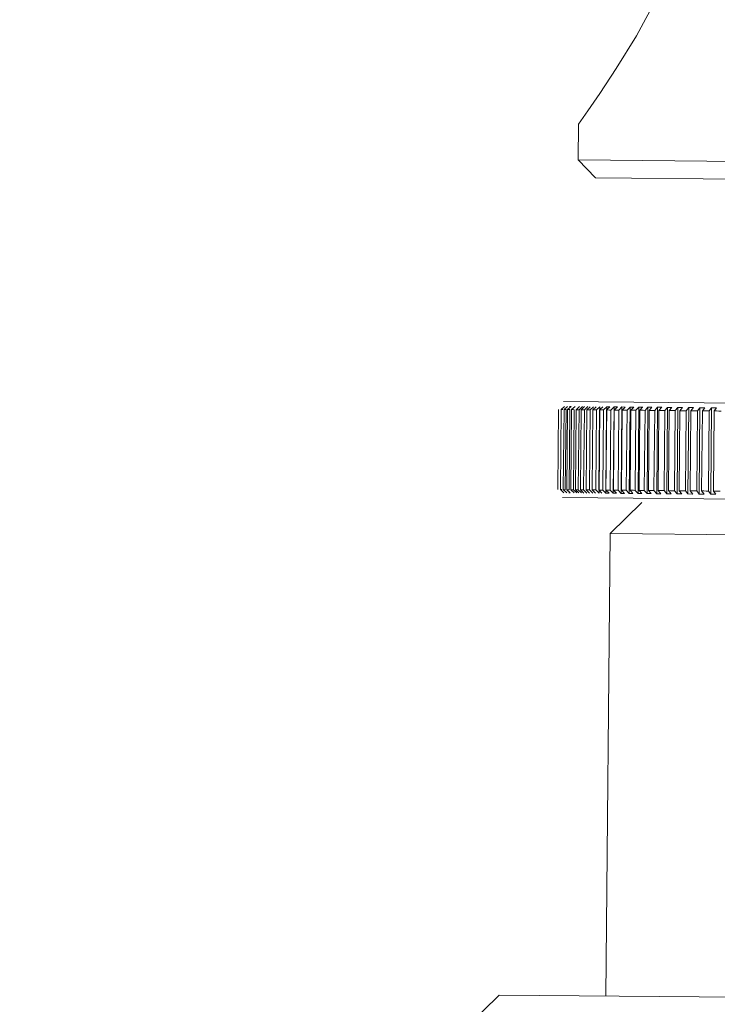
# Model space of a CAD drawing. Header units: millimetres. Extents: x 3925 to 5043, y -86 to 778.
# Tile 45 of 157: x 4458 to 4463, y 239 to 246. Entities that reach past the tile are written whole.
import ezdxf

# ---------------------------------------------------------------- set-up
doc = ezdxf.new("R2010")
doc.units = ezdxf.units.MM
doc.header["$LTSCALE"] = 46.255
doc.header["$PDMODE"] = 3
doc.header["$PDSIZE"] = 1
doc.layers.get('Defpoints').update_dxf_attribs({"linetype": 'CONTINUOUS'})
doc.layers.add('140-154101-01_RIGGDXF_DIMENSION', color=7, linetype='CONTINUOUS')
doc.layers.add('140-154101-0DXF_CONTINUOUS_LINE', color=7, linetype='CONTINUOUS')
doc.styles.add('SLDTEXTSTYLE0', font='arialbd.ttf', dxfattribs={"height": 5.5})
doc.dimstyles.new('SLDDIMSTYLE2', dxfattribs={"dimtxt": 5.650301, "dimasz": 4.572, "dimexe": 0, "dimexo": 0.0625, "dimgap": 1.412575, "dimtad": 0, "dimtih": 1, "dimtoh": 1, "dimlfac": 3.5, "dimrnd": 1e-09, "dimzin": 4, "dimdsep": 46, "dimtxsty": 'SLDTEXTSTYLE0', "dimsah": 1, "dimcen": 0.09, "dimadec": 0, "dimazin": 1, "dimtol": 1, "dimtp": 0.5, "dimtm": 0.5, "dimtfac": 1, "dimtdec": 1, "dimtofl": 0, "dimtmove": 0, "dimatfit": 3, "dimfxl": 1, "dimfrac": 2, "dimtolj": 1, "dimarcsym": 0})

# ---------------------------------------------------------------- blocks, each defined once
blk = doc.blocks.new('*D68')
at = {"layer": '140-154101-01_RIGGDXF_DIMENSION', "color": 0, "linetype": 'Continuous', "lineweight": -2}
for p, q in [((4484.3629, 271.4932), (4484.3629, 203.0116)), ((4477.961, 266.2147), (4477.961, 203.0116)), ((4473.961, 203.0116), (4426.4411, 203.0116)), ((4484.3629, 203.0116), (4477.961, 203.0116)), ((4488.3629, 203.0116), (4492.3629, 203.0116))]:
    blk.add_line(p, q, dxfattribs=at)
at = {"layer": '140-154101-01_RIGGDXF_DIMENSION', "color": 0, "linetype": 'Continuous'}
for points in [[(4473.961, 203.6783), (4473.961, 202.3449), (4477.961, 203.0116)], [(4488.3629, 203.6783), (4488.3629, 202.3449), (4484.3629, 203.0116)]]:
    blk.add_solid(points, dxfattribs=at)
at = {"layer": 'Defpoints', "color": 0, "linetype": 'Continuous'}
for p in [(4484.3629, 271.5557), (4477.961, 266.2772), (4477.961, 203.0116)]:
    blk.add_point(p, dxfattribs=at)
at = {"layer": '140-154101-01_RIGGDXF_DIMENSION', "color": 0, "linetype": 'Continuous', "insert": (4448.201, 207.9602), "char_height": 5.5, "attachment_point": 5, "style": 'SLDTEXTSTYLE0'}
blk.add_mtext('\\A1;25.61 [1.01]', dxfattribs=at)

msp = doc.modelspace()

# ---------------------------------------------------------------- linework, layer by layer
at = {"layer": '140-154101-0DXF_CONTINUOUS_LINE', "color": 7, "linetype": 'Continuous', "lineweight": 0}
for p, q in [((4462.138, 245.0829), (4462.1356, 244.8329)), ((4462.1356, 244.8329), (4468.1354, 244.7771)), ((4462.2595, 244.7067), (4462.1356, 244.8329)), ((4462.2595, 244.7067), (4468.0092, 244.6532)), ((4462.0332, 243.1337), (4468.2063, 243.0763)), ((4461.9942, 242.5152), (4461.9995, 243.078)), ((4462.0114, 242.515), (4462.0166, 243.0778)), ((4462.0415, 243.0998), (4462.0166, 243.0778)), ((4462.0323, 242.5148), (4462.0375, 243.0776)), ((4462.0623, 243.0996), (4462.0375, 243.0776)), ((4462.0459, 242.5147), (4462.0511, 243.0775)), ((4462.0569, 242.5146), (4462.0621, 243.0774)), ((4462.0867, 243.0994), (4462.0622, 243.0774)), ((4462.0726, 242.5145), (4462.0779, 243.0772)), ((4462.0758, 243.0995), (4462.0867, 243.0994)), ((4462.0853, 242.5143), (4462.0905, 243.0771)), ((4462.1148, 243.0991), (4462.0906, 243.0771)), ((4462.1031, 242.5142), (4462.1083, 243.0769)), ((4462.1173, 242.514), (4462.1226, 243.0768)), ((4462.1467, 243.0988), (4462.1226, 243.0768)), ((4462.1373, 242.5139), (4462.1425, 243.0766)), ((4462.1425, 243.0766), (4462.1665, 243.0986)), ((4462.1531, 242.5137), (4462.1583, 243.0765)), ((4462.1821, 243.0985), (4462.1584, 243.0765)), ((4462.175, 242.5135), (4462.1803, 243.0763)), ((4462.1803, 243.0763), (4462.204, 243.0983)), ((4462.1924, 242.5133), (4462.1976, 243.0761)), ((4462.2211, 243.0981), (4462.1977, 243.0761)), ((4462.2164, 242.5131), (4462.2216, 243.0759)), ((4462.2216, 243.0759), (4462.245, 243.0979)), ((4462.2353, 242.5129), (4462.2405, 243.0757)), ((4462.2636, 243.0977), (4462.2406, 243.0757)), ((4462.2613, 242.5127), (4462.2665, 243.0755)), ((4462.2665, 243.0755), (4462.2896, 243.0975)), ((4462.2817, 242.5125), (4462.2869, 243.0753)), ((4462.2839, 242.4902), (4462.2896, 243.0975)), ((4462.3096, 243.0973), (4462.287, 243.0753)), ((4462.3096, 242.5122), (4462.3149, 243.075)), ((4462.3149, 243.075), (4462.3375, 243.0971)), ((4462.3315, 242.512), (4462.3367, 243.0748)), ((4462.3319, 242.4898), (4462.3375, 243.0971)), ((4462.3591, 243.0969), (4462.3368, 243.0748)), ((4462.3375, 243.0971), (4462.3591, 243.0969)), ((4462.3614, 242.5118), (4462.3666, 243.0745)), ((4462.3666, 243.0745), (4462.3889, 243.0966)), ((4462.3833, 242.4893), (4462.3889, 243.0966)), ((4462.3847, 242.5115), (4462.39, 243.0743)), ((4462.3889, 243.0966), (4462.4119, 243.0964)), ((4462.4119, 243.0964), (4462.39, 243.0743)), ((4462.4165, 242.5113), (4462.4218, 243.074)), ((4462.4218, 243.074), (4462.4436, 243.0961)), ((4462.438, 242.4888), (4462.4436, 243.0961)), ((4462.4413, 242.511), (4462.4465, 243.0738)), ((4462.4436, 243.0961), (4462.468, 243.0958)), ((4462.468, 243.0958), (4462.4466, 243.0738)), ((4462.475, 242.5107), (4462.4802, 243.0735)), ((4462.4802, 243.0735), (4462.5016, 243.0955)), ((4462.4959, 242.4883), (4462.5016, 243.0955)), ((4462.5011, 242.5105), (4462.5063, 243.0732)), ((4462.5016, 243.0955), (4462.5274, 243.0953)), ((4462.5273, 243.0953), (4462.5064, 243.0732)), ((4462.5366, 242.5101), (4462.5418, 243.0729)), ((4462.5418, 243.0729), (4462.5627, 243.095)), ((4462.5571, 242.4877), (4462.5627, 243.095)), ((4462.5627, 243.095), (4462.5899, 243.0947)), ((4462.5641, 242.5099), (4462.5693, 243.0727)), ((4462.5898, 243.0947), (4462.5694, 243.0727)), ((4462.6014, 242.5095), (4462.6066, 243.0723)), ((4462.6066, 243.0723), (4462.627, 243.0944)), ((4462.6213, 242.4871), (4462.627, 243.0944)), ((4462.627, 243.0944), (4462.6554, 243.0941)), ((4462.6302, 242.5093), (4462.6354, 243.072)), ((4462.6554, 243.0941), (4462.6355, 243.072)), ((4462.6692, 242.5089), (4462.6744, 243.0717)), ((4462.6744, 243.0717), (4462.6943, 243.0937)), ((4462.6886, 242.4865), (4462.6943, 243.0937)), ((4462.6943, 243.0937), (4462.724, 243.0935)), ((4462.6993, 242.5086), (4462.7046, 243.0714)), ((4462.7239, 243.0935), (4462.7046, 243.0714)), ((4462.74, 242.5082), (4462.7452, 243.071)), ((4462.7452, 243.071), (4462.7645, 243.0931)), ((4462.7589, 242.4858), (4462.7645, 243.0931)), ((4462.7645, 243.0931), (4462.7955, 243.0928)), ((4462.7714, 242.508), (4462.7766, 243.0707)), ((4462.7954, 243.0928), (4462.7767, 243.0707)), ((4462.8137, 242.5076), (4462.8189, 243.0703)), ((4462.8189, 243.0703), (4462.8377, 243.0924)), ((4462.832, 242.4851), (4462.8377, 243.0924)), ((4462.8376, 243.0924), (4462.8698, 243.0921)), ((4462.8463, 242.5073), (4462.8516, 243.07)), ((4462.8697, 243.0921), (4462.8516, 243.07)), ((4462.8902, 242.5068), (4462.8955, 243.0696)), ((4462.8955, 243.0696), (4462.9136, 243.0917)), ((4462.9079, 242.4844), (4462.9136, 243.0917)), ((4462.9135, 243.0917), (4462.9469, 243.0914)), ((4462.924, 242.5065), (4462.9293, 243.0693)), ((4462.9468, 243.0914), (4462.9293, 243.0693)), ((4462.9694, 242.5061), (4462.9747, 243.0689)), ((4462.9747, 243.0689), (4462.9922, 243.091)), ((4462.9865, 242.4837), (4462.9922, 243.091)), ((4462.9921, 243.091), (4463.0266, 243.0906)), ((4463.0044, 242.5058), (4463.0096, 243.0686)), ((4463.0265, 243.0906), (4463.0097, 243.0686)), ((4463.0513, 242.5053), (4463.0565, 243.0681)), ((4463.0565, 243.0681), (4463.0733, 243.0902)), ((4463.0677, 242.483), (4463.0733, 243.0902)), ((4463.0733, 243.0902), (4463.1089, 243.0899)), ((4463.0873, 242.505), (4463.0925, 243.0678)), ((4463.1088, 243.0899), (4463.0926, 243.0678)), ((4462.0114, 242.515), (4462.0359, 242.4926)), ((4462.0323, 242.5148), (4462.0566, 242.4924)), ((4462.057, 242.5146), (4462.0811, 242.4921)), ((4462.0811, 242.4921), (4462.0701, 242.4922)), ((4462.0853, 242.5143), (4462.1092, 242.4919)), ((4462.127, 242.4917), (4462.1031, 242.5142)), ((4462.1174, 242.514), (4462.141, 242.4916)), ((4462.1609, 242.4914), (4462.1373, 242.5139)), ((4462.1531, 242.5137), (4462.1764, 242.4912)), ((4462.1983, 242.491), (4462.175, 242.5135)), ((4462.1924, 242.5133), (4462.2154, 242.4909)), ((4462.2394, 242.4907), (4462.2164, 242.5131)), ((4462.2353, 242.5129), (4462.258, 242.4905)), ((4462.2839, 242.4902), (4462.2613, 242.5127)), ((4462.2817, 242.5125), (4462.304, 242.4901)), ((4462.3319, 242.4898), (4462.3096, 242.5122)), ((4462.3316, 242.512), (4462.3534, 242.4896)), ((4462.3534, 242.4896), (4462.3318, 242.4898)), ((4462.3833, 242.4893), (4462.3614, 242.5118)), ((4462.4062, 242.4891), (4462.3832, 242.4893)), ((4462.3848, 242.5115), (4462.4062, 242.4891)), ((4462.438, 242.4888), (4462.4165, 242.5113)), ((4462.4623, 242.4886), (4462.4379, 242.4888)), ((4462.4414, 242.511), (4462.4623, 242.4886)), ((4462.4959, 242.4883), (4462.475, 242.5107)), ((4462.5217, 242.488), (4462.4959, 242.4883)), ((4462.5012, 242.5105), (4462.5217, 242.488)), ((4462.5571, 242.4877), (4462.5366, 242.5101)), ((4462.5842, 242.4875), (4462.557, 242.4877)), ((4462.5642, 242.5099), (4462.5841, 242.4875)), ((4462.6213, 242.4871), (4462.6014, 242.5095)), ((4462.6303, 242.5093), (4462.6497, 242.4868)), ((4462.6886, 242.4865), (4462.6692, 242.5089)), ((4462.6994, 242.5086), (4462.7183, 242.4862)), ((4462.7589, 242.4858), (4462.74, 242.5082)), ((4462.7715, 242.508), (4462.7898, 242.4855)), ((4462.832, 242.4851), (4462.8137, 242.5076)), ((4462.8464, 242.5073), (4462.8641, 242.4848)), ((4462.9079, 242.4844), (4462.8902, 242.5068)), ((4462.9241, 242.5065), (4462.9412, 242.4841)), ((4462.9865, 242.4837), (4462.9694, 242.5061)), ((4463.0044, 242.5058), (4463.0209, 242.4834)), ((4463.0677, 242.483), (4463.0513, 242.5053)), ((4463.0874, 242.505), (4463.1031, 242.4826)), ((4468.2, 242.4014), (4462.0268, 242.4588)), ((4462.5848, 242.4252), (4462.3612, 242.2057)), ((4462.6497, 242.4868), (4462.6213, 242.4871)), ((4462.7183, 242.4862), (4462.6886, 242.4865)), ((4462.7898, 242.4855), (4462.7588, 242.4858)), ((4462.8641, 242.4848), (4462.8319, 242.4851)), ((4462.9412, 242.4841), (4462.9078, 242.4844)), ((4463.0209, 242.4834), (4462.9864, 242.4837)), ((4463.1032, 242.4826), (4463.0676, 242.483)), ((4462.331, 238.9558), (4462.3612, 242.2057)), ((4462.3612, 242.2057), (4467.861, 242.1545)), ((4461.581, 238.9628), (4461.3287, 238.7151)), ((4468.5806, 238.8977), (4461.5811, 238.9628))]:
    msp.add_line(p, q, dxfattribs=at)
for points in [[(4462.5456, 245.7053), (4462.6923, 245.9773), (4462.8231, 246.2713), (4462.9217, 246.5713)], [(4462.289, 245.2986), (4462.4047, 245.4741), (4462.5456, 245.7053)], [(4462.138, 245.0829), (4462.1546, 245.106), (4462.205, 245.1771), (4462.289, 245.2986)], [(4462.0166, 243.0778), (4462.0204, 243.0778), (4462.0242, 243.0778), (4462.028, 243.0777)], [(4462.0375, 243.0776), (4462.042, 243.0776), (4462.0465, 243.0776), (4462.0511, 243.0775)], [(4462.0621, 243.0774), (4462.0674, 243.0774), (4462.0726, 243.0774), (4462.0778, 243.0772)], [(4462.0905, 243.0771), (4462.0965, 243.0771), (4462.1024, 243.0771), (4462.1083, 243.0769)], [(4462.1226, 243.0768), (4462.1292, 243.0768), (4462.1358, 243.0768), (4462.1425, 243.0766)], [(4462.1583, 243.0765), (4462.1656, 243.0765), (4462.1729, 243.0764), (4462.1802, 243.0763)], [(4462.1976, 243.0761), (4462.2056, 243.0761), (4462.2136, 243.0761), (4462.2216, 243.0759)], [(4462.2405, 243.0757), (4462.2492, 243.0757), (4462.2578, 243.0756), (4462.2665, 243.0755)], [(4462.2869, 243.0753), (4462.2962, 243.0753), (4462.3055, 243.0752), (4462.3148, 243.075)], [(4462.3367, 243.0748), (4462.3467, 243.0748), (4462.3567, 243.0747), (4462.3666, 243.0745)], [(4462.39, 243.0743), (4462.4006, 243.0743), (4462.4112, 243.0742), (4462.4218, 243.074)], [(4462.4465, 243.0738), (4462.4578, 243.0738), (4462.469, 243.0737), (4462.4802, 243.0735)], [(4462.5063, 243.0732), (4462.5182, 243.0732), (4462.53, 243.0731), (4462.5418, 243.0729)], [(4462.5693, 243.0727), (4462.5818, 243.0726), (4462.5942, 243.0725), (4462.6066, 243.0723)], [(4462.6354, 243.072), (4462.6484, 243.072), (4462.6614, 243.0719), (4462.6744, 243.0717)], [(4462.7046, 243.0714), (4462.7181, 243.0714), (4462.7317, 243.0712), (4462.7452, 243.071)], [(4462.7766, 243.0707), (4462.7908, 243.0707), (4462.8048, 243.0706), (4462.8189, 243.0703)], [(4462.8516, 243.07), (4462.8662, 243.07), (4462.8808, 243.0698), (4462.8955, 243.0696)], [(4462.9293, 243.0693), (4462.9444, 243.0693), (4462.9595, 243.0691), (4462.9747, 243.0689)], [(4463.0096, 243.0686), (4463.0253, 243.0685), (4463.0409, 243.0684), (4463.0565, 243.0681)], [(4463.0925, 243.0678), (4463.1087, 243.0677), (4463.1247, 243.0676), (4463.1408, 243.0673)], [(4462.0228, 242.5149), (4462.019, 242.5149), (4462.0152, 242.5149), (4462.0114, 242.515)], [(4462.0458, 242.5147), (4462.0413, 242.5147), (4462.0368, 242.5147), (4462.0323, 242.5148)], [(4462.0726, 242.5145), (4462.0674, 242.5144), (4462.0621, 242.5145), (4462.0569, 242.5146)], [(4462.1031, 242.5142), (4462.0971, 242.5141), (4462.0912, 242.5142), (4462.0853, 242.5143)], [(4462.1372, 242.5139), (4462.1306, 242.5138), (4462.124, 242.5139), (4462.1173, 242.514)], [(4462.175, 242.5135), (4462.1677, 242.5135), (4462.1604, 242.5135), (4462.1531, 242.5137)], [(4462.2164, 242.5131), (4462.2084, 242.5131), (4462.2004, 242.5132), (4462.1924, 242.5133)], [(4462.2613, 242.5127), (4462.2526, 242.5127), (4462.2439, 242.5128), (4462.2353, 242.5129)], [(4462.3096, 242.5122), (4462.3003, 242.5122), (4462.291, 242.5123), (4462.2817, 242.5125)], [(4462.3614, 242.5118), (4462.3514, 242.5118), (4462.3415, 242.5119), (4462.3315, 242.512)], [(4462.4165, 242.5113), (4462.4059, 242.5113), (4462.3953, 242.5114), (4462.3847, 242.5115)], [(4462.4749, 242.5107), (4462.4637, 242.5107), (4462.4525, 242.5108), (4462.4413, 242.511)], [(4462.5366, 242.5101), (4462.5247, 242.5102), (4462.5129, 242.5103), (4462.5011, 242.5105)], [(4462.6014, 242.5095), (4462.5889, 242.5096), (4462.5765, 242.5097), (4462.5641, 242.5099)], [(4462.6692, 242.5089), (4462.6562, 242.5089), (4462.6432, 242.5091), (4462.6302, 242.5093)], [(4462.74, 242.5082), (4462.7264, 242.5083), (4462.7129, 242.5084), (4462.6993, 242.5086)], [(4462.8137, 242.5076), (4462.7996, 242.5076), (4462.7855, 242.5077), (4462.7714, 242.508)], [(4462.8902, 242.5068), (4462.8756, 242.5069), (4462.861, 242.507), (4462.8463, 242.5073)], [(4462.9694, 242.5061), (4462.9543, 242.5062), (4462.9392, 242.5063), (4462.924, 242.5065)], [(4463.0513, 242.5053), (4463.0356, 242.5054), (4463.02, 242.5056), (4463.0044, 242.5058)], [(4463.1356, 242.5046), (4463.1195, 242.5046), (4463.1034, 242.5048), (4463.0873, 242.505)]]:
    msp.add_lwpolyline(points, dxfattribs=at)

# ---------------------------------------------------------------- dimensions: what is measured, and where the dimension line sits
at = {"layer": '140-154101-01_RIGGDXF_DIMENSION', "color": 2, "linetype": 'Continuous'}
dim = msp.add_linear_dim(base=(4477.961, 203.0116), p1=(4484.3629, 271.5557), p2=(4477.961, 266.2772), angle=0, dimstyle='SLDDIMSTYLE2', override={"dimtxt": 5, "dimasz": 4, "dimtad": 1, "dimtih": 0, "dimtoh": 0, "dimlfac": 4, "dimtol": 0, "dimtp": 0.01, "dimtm": 0.01, "dimtdec": 2, "dimtofl": 1, "dimtzin": 0}, dxfattribs=at)
dim.commit()
dim.dimension.update_dxf_attribs({"geometry": '*D68', "text_midpoint": (4448.201, 203.0116), "dimtype": 160})

doc.saveas('drawing.dxf')
